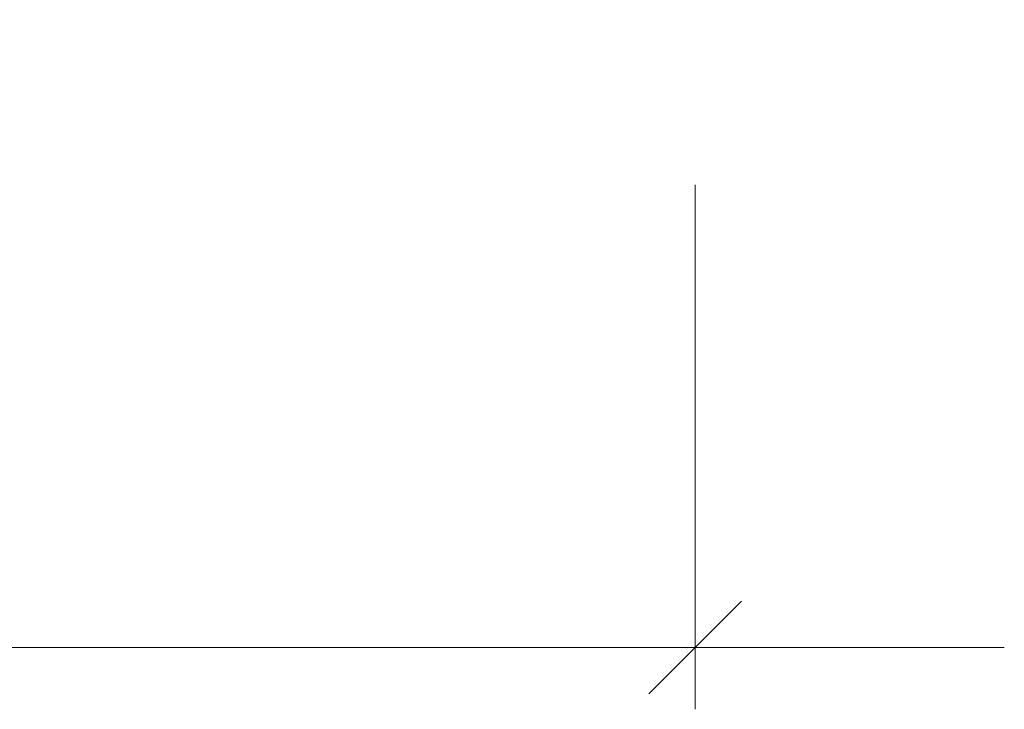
# Model space of a CAD drawing. Header units: metres. Extents: x -10.1 to 50.7, y -18 to 8.5.
# Tile 22 of 109: x -1 to -0.602, y -18.002 to -17.723. Entities that reach past the tile are written whole.
import ezdxf

# ---------------------------------------------------------------- set-up
doc = ezdxf.new("R2010")
doc.units = ezdxf.units.M
doc.layers.add('A-ANNO-DIMS', color=4, linetype='Continuous', lineweight=18)
doc.layers.add('A-ANNO-DIMS-25', color=211, linetype='Continuous', lineweight=9)
doc.styles.add('Century Gothic_2', font='GOTHIC.TTF', dxfattribs={"height": 0.071856})
doc.dimstyles.new('_Cotas_detalhamento_3_mm', dxfattribs={"dimscale": 0.3048, "dimtxt": 0.075, "dimasz": 0.123031, "dimexe": 0.082021, "dimexo": 0.246063, "dimgap": 0.123031, "dimtad": 1, "dimdec": 0, "dimlfac": 100, "dimzin": 0, "dimdsep": 46, "dimtxsty": 'Century Gothic_2', "dimblk1": 'OBLIQUE', "dimblk2": 'OBLIQUE', "dimsah": 1, "dimcen": 0.09, "dimdle": 0.410105, "dimazin": 0, "dimtfac": 1, "dimtdec": 4, "dimtix": 1, "dimtmove": 0, "dimatfit": 3, "dimfxl": 1, "dimtvp": 1, "dimtolj": 1, "dimtzin": 0, "dimarcsym": 2})

# ---------------------------------------------------------------- blocks, each defined once
blk = doc.blocks.new('DIMBLOCK20-PAGINAÇÃO DE PISO E LAYOUT DO VEST_ FEMININO')
at = {"layer": 'A-ANNO-DIMS-25'}
for p, q in [((-2.02727, -17.71217), (-2.02727, -18.00167)), ((-2.02727, -17.97667), (-2.02727, -17.71217)), ((-0.72727, -17.97667), (-0.72727, -17.7897)), ((-0.72727, -17.79459), (-0.72727, -18.00167)), ((-2.02727, -17.97667), (-0.60227, -17.97667))]:
    blk.add_line(p, q, dxfattribs=at)
at = {"layer": 'A-ANNO-DIMS-25', "lineweight": 18}
for p, q in [((-2.02727, -17.97667), (-2.00852, -17.95792)), ((-0.72727, -17.97667), (-0.70852, -17.95792)), ((-2.02727, -17.97667), (-2.04602, -17.99542)), ((-0.72727, -17.97667), (-0.74602, -17.99542))]:
    blk.add_line(p, q, dxfattribs=at)
at = {"layer": 'A-ANNO-DIMS-25', "color": 0, "insert": (-1.4612, -17.84707), "char_height": 0.071856, "width": 0.2014286, "attachment_point": 1, "line_spacing_factor": 0.984117, "style": 'Century Gothic_2'}
blk.add_mtext('130', dxfattribs=at)
blk = doc.blocks.new('_Oblique')
at = {"color": 0, "linetype": 'ByBlock', "lineweight": -2}
blk.add_line((-0.5, -0.5), (0.5, 0.5), dxfattribs=at)

msp = doc.modelspace()

# ---------------------------------------------------------------- dimensions: what is measured, and where the dimension line sits
at = {"layer": 'A-ANNO-DIMS', "lineweight": 9}
dim = msp.add_linear_dim(base=(-0.72727, -17.97667), p1=(-2.02727, -17.63717), p2=(-0.72727, -17.71959), dimstyle='_Cotas_detalhamento_3_mm', override={"dimpost": '<>', "dimfxl": 1.30261}, dxfattribs=at)
dim.commit()
dim.dimension.update_dxf_attribs({"geometry": 'DIMBLOCK20-PAGINAÇÃO DE PISO E LAYOUT DO VEST_ FEMININO', "text_midpoint": (-1.37727, -17.90143)})

doc.saveas('drawing.dxf')
